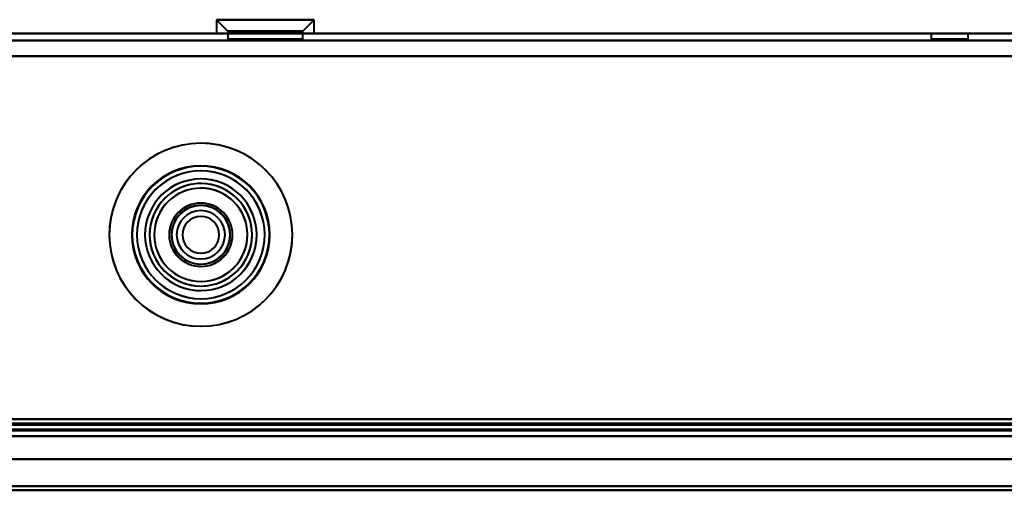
# Model space of a CAD drawing. Header units: millimetres. Extents: x -1041 to 1388, y -120 to 1250.
# Tile 59 of 85: x 120 to 206, y 124 to 165. Entities that reach past the tile are written whole.
import ezdxf

# ---------------------------------------------------------------- set-up
doc = ezdxf.new("R2010")
doc.units = ezdxf.units.MM
doc.layers.add('G-IMPT', color=8, linetype='Continuous', lineweight=40)

# ---------------------------------------------------------------- blocks, each defined once
blk = doc.blocks.new('NEXA 400 CALQUES_dwg-748074-Droite')
at = {"layer": 'G-IMPT'}
for p, q in [((137.35, 164.552), (138.35, 163.552)), ((137.35, 164.552), (138.35, 163.552)), ((137.35, 164.552), (137.35, 163.352)), ((137.35, 164.552), (137.35, 163.352)), ((143.725, 164.552), (137.35, 164.552)), ((143.725, 164.552), (137.35, 164.552)), ((137.35, 164.552), (143.725, 164.552)), ((137.35, 164.552), (143.725, 164.552)), ((145.85, 164.552), (139.475, 164.552)), ((145.85, 164.552), (139.475, 164.552)), ((139.475, 164.552), (145.85, 164.552)), ((139.475, 164.552), (145.85, 164.552)), ((144.85, 163.552), (145.85, 164.552)), ((144.85, 163.552), (145.85, 164.552)), ((145.85, 163.352), (145.85, 164.552)), ((145.85, 163.352), (145.85, 164.552)), ((250.9, 163.352), (-248.9, 163.352)), ((143.725, 163.352), (137.35, 163.352)), ((143.725, 163.352), (137.35, 163.352)), ((137.35, 163.352), (143.725, 163.352)), ((137.35, 163.352), (143.725, 163.352)), ((138.35, 163.552), (138.35, 162.852)), ((138.35, 163.552), (138.35, 162.852)), ((143.225, 163.552), (138.35, 163.552)), ((143.225, 163.552), (138.35, 163.552)), ((138.35, 163.552), (143.225, 163.552)), ((138.35, 163.552), (143.225, 163.552)), ((145.85, 163.352), (139.475, 163.352)), ((145.85, 163.352), (139.475, 163.352)), ((139.475, 163.352), (145.85, 163.352)), ((139.475, 163.352), (145.85, 163.352)), ((144.85, 163.552), (139.975, 163.552)), ((144.85, 163.552), (139.975, 163.552)), ((139.975, 163.552), (144.85, 163.552)), ((139.975, 163.552), (144.85, 163.552)), ((144.85, 162.852), (144.85, 163.552)), ((144.85, 162.852), (144.85, 163.552)), ((199.4, 163.352), (199.4, 162.852)), ((199.4, 163.352), (199.4, 162.852)), ((201, 163.352), (199.4, 163.352)), ((202.6, 163.352), (199.4, 163.352)), ((201, 163.352), (199.4, 163.352)), ((202.6, 163.352), (199.4, 163.352)), ((199.4, 163.352), (201, 163.352)), ((199.4, 163.352), (201, 163.352)), ((202.6, 163.352), (201, 163.352)), ((202.6, 163.352), (201, 163.352)), ((201, 163.352), (202.6, 163.352)), ((201, 163.352), (202.6, 163.352)), ((202.6, 162.852), (202.6, 163.352)), ((202.6, 162.852), (202.6, 163.352)), ((144.85, 162.852), (138.35, 162.852)), ((144.85, 162.852), (138.35, 162.852)), ((144.85, 162.852), (138.35, 162.852)), ((144.85, 162.852), (138.35, 162.852)), ((138.35, 162.852), (143.225, 162.852)), ((138.35, 162.852), (139.975, 162.852)), ((138.35, 162.852), (143.225, 162.852)), ((138.35, 162.852), (139.975, 162.852)), ((139.975, 162.852), (144.85, 162.852)), ((139.975, 162.852), (144.85, 162.852)), ((202.6, 162.852), (199.4, 162.852)), ((202.6, 162.852), (199.4, 162.852)), ((202.6, 162.852), (199.4, 162.852)), ((202.6, 162.852), (199.4, 162.852)), ((199.4, 162.852), (202.6, 162.852)), ((199.4, 162.852), (202.6, 162.852)), ((199.4, 162.852), (202.6, 162.852)), ((199.4, 162.852), (202.6, 162.852)), ((270, 128.372), (-250, 128.372)), ((-249.4, 128.372), (251.4, 128.372)), ((-249.4, 128.372), (286.4, 128.372)), ((-248.9, 128.872), (285.9, 128.872)), ((270, 126.372), (-250, 126.372)), ((270, 126.372), (-250, 126.372))]:
    blk.add_line(p, q, dxfattribs=at)
at = {"layer": 'G-IMPT', "flags": 128}
for points in [[(-248.9, 163.352), (-123.95, 163.352), (1, 163.352), (125.95, 163.352), (250.9, 163.352)], [(-248.9, 163.352), (-123.95, 163.352), (1, 163.352), (125.95, 163.352), (250.9, 163.352)], [(250.9, 163.352), (125.95, 163.352), (1, 163.352), (-123.95, 163.352), (-248.9, 163.352)], [(250.9, 163.352), (125.95, 163.352), (1, 163.352), (-123.95, 163.352), (-248.9, 163.352)], [(250.9, 162.752), (125.95, 162.752), (1, 162.752), (-123.95, 162.752), (-248.9, 162.752)], [(-248.9, 162.752), (-123.95, 162.752), (1, 162.752), (125.95, 162.752), (250.9, 162.752)], [(-248.9, 162.752), (-123.95, 162.752), (1, 162.752), (125.95, 162.752), (250.9, 162.752)], [(250.9, 162.752), (125.95, 162.752), (1, 162.752), (-123.95, 162.752), (-248.9, 162.752)], [(250.9, 161.372), (125.95, 161.372), (1, 161.372), (-123.95, 161.372), (-248.9, 161.372)], [(-248.9, 161.372), (-123.825, 161.372), (1.25, 161.372), (126.325, 161.372), (251.4, 161.372)], [(-248.9, 161.372), (-123.95, 161.372), (1, 161.372), (125.95, 161.372), (250.9, 161.372)], [(251.4, 161.372), (126.325, 161.372), (1.25, 161.372), (-123.825, 161.372), (-248.9, 161.372)], [(-248.9, 161.372), (-123.95, 161.372), (1, 161.372), (125.95, 161.372), (250.9, 161.372)], [(250.9, 161.372), (125.95, 161.372), (1, 161.372), (-123.95, 161.372), (-248.9, 161.372)], [(-248.9, 161.372), (-123.825, 161.372), (1.25, 161.372), (126.325, 161.372), (251.4, 161.372)], [(251.4, 161.372), (126.325, 161.372), (1.25, 161.372), (-123.825, 161.372), (-248.9, 161.372)], [(250.9, 129.852), (125.95, 129.852), (1, 129.852), (-123.95, 129.852), (-248.9, 129.852)], [(-248.9, 129.852), (-123.95, 129.852), (1, 129.852), (125.95, 129.852), (250.9, 129.852)], [(-248.9, 129.852), (-123.95, 129.852), (1, 129.852), (125.95, 129.852), (250.9, 129.852)], [(250.9, 129.852), (125.95, 129.852), (1, 129.852), (-123.95, 129.852), (-248.9, 129.852)], [(250.9, 129.852), (125.95, 129.852), (1, 129.852), (-123.95, 129.852), (-248.9, 129.852)], [(-248.9, 129.852), (-123.95, 129.852), (1, 129.852), (125.95, 129.852), (250.9, 129.852)], [(250.9, 129.852), (125.95, 129.852), (1, 129.852), (-123.95, 129.852), (-248.9, 129.852)], [(-248.9, 129.852), (-123.95, 129.852), (1, 129.852), (125.95, 129.852), (250.9, 129.852)], [(285.9, 129.472), (152.2, 129.472), (18.5, 129.472), (-115.2, 129.472), (-248.9, 129.472)], [(251.4, 129.472), (126.325, 129.472), (1.25, 129.472), (-123.825, 129.472), (-248.9, 129.472)], [(-248.9, 129.472), (-123.825, 129.472), (1.25, 129.472), (126.325, 129.472), (251.4, 129.472)], [(-248.9, 129.472), (-123.825, 129.472), (1.25, 129.472), (126.325, 129.472), (251.4, 129.472)], [(-248.9, 129.472), (-115.2, 129.472), (18.5, 129.472), (152.2, 129.472), (285.9, 129.472)], [(251.4, 129.472), (126.325, 129.472), (1.25, 129.472), (-123.825, 129.472), (-248.9, 129.472)], [(-248.9, 129.372), (-115.2, 129.372), (18.5, 129.372), (152.2, 129.372), (285.9, 129.372)], [(285.9, 129.372), (152.2, 129.372), (18.5, 129.372), (-115.2, 129.372), (-248.9, 129.372)], [(-248.9, 129.372), (-115.2, 129.372), (18.5, 129.372), (152.2, 129.372), (285.9, 129.372)], [(285.9, 129.372), (152.2, 129.372), (18.5, 129.372), (-115.2, 129.372), (-248.9, 129.372)], [(-248.9, 129.372), (-115.2, 129.372), (18.5, 129.372), (152.2, 129.372), (285.9, 129.372)], [(285.9, 129.372), (152.2, 129.372), (18.5, 129.372), (-115.2, 129.372), (-248.9, 129.372)], [(-249.4, 128.972), (-115.45, 128.972), (18.5, 128.972), (152.45, 128.972), (286.4, 128.972)], [(-249.4, 128.972), (-115.45, 128.972), (18.5, 128.972), (152.45, 128.972), (286.4, 128.972)], [(251.4, 128.972), (126.2, 128.972), (1, 128.972), (-124.2, 128.972), (-249.4, 128.972)], [(-249.4, 128.972), (-124.2, 128.972), (1, 128.972), (126.2, 128.972), (251.4, 128.972)], [(286.4, 128.972), (152.45, 128.972), (18.5, 128.972), (-115.45, 128.972), (-249.4, 128.972)], [(-249.4, 128.972), (-124.2, 128.972), (1, 128.972), (126.2, 128.972), (251.4, 128.972)], [(251.4, 128.972), (126.2, 128.972), (1, 128.972), (-124.2, 128.972), (-249.4, 128.972)], [(251.4, 128.972), (126.2, 128.972), (1, 128.972), (-124.2, 128.972), (-249.4, 128.972)], [(-249.4, 128.972), (-124.2, 128.972), (1, 128.972), (126.2, 128.972), (251.4, 128.972)], [(286.4, 128.972), (152.45, 128.972), (18.5, 128.972), (-115.45, 128.972), (-249.4, 128.972)], [(286.4, 128.972), (152.45, 128.972), (18.5, 128.972), (-115.45, 128.972), (-249.4, 128.972)], [(-249.4, 128.972), (-115.45, 128.972), (18.5, 128.972), (152.45, 128.972), (286.4, 128.972)], [(286.4, 128.872), (152.45, 128.872), (18.5, 128.872), (-115.45, 128.872), (-249.4, 128.872)], [(251.4, 128.872), (126.2, 128.872), (1, 128.872), (-124.2, 128.872), (-249.4, 128.872)], [(-249.4, 128.872), (-124.2, 128.872), (1, 128.872), (126.2, 128.872), (251.4, 128.872)], [(-249.4, 128.872), (-115.45, 128.872), (18.5, 128.872), (152.45, 128.872), (286.4, 128.872)], [(286.4, 128.372), (152.45, 128.372), (18.5, 128.372), (-115.45, 128.372), (-249.4, 128.372)], [(-249.4, 128.372), (-119.55, 128.372), (10.3, 128.372), (140.15, 128.372), (270, 128.372)], [(251.4, 128.372), (126.2, 128.372), (1, 128.372), (-124.2, 128.372), (-249.4, 128.372)], [(-249.4, 128.372), (-124.2, 128.372), (1, 128.372), (126.2, 128.372), (251.4, 128.372)], [(251.4, 128.372), (126.2, 128.372), (1, 128.372), (-124.2, 128.372), (-249.4, 128.372)], [(-249.4, 128.372), (-124.2, 128.372), (1, 128.372), (126.2, 128.372), (251.4, 128.372)], [(251.4, 128.372), (126.2, 128.372), (1, 128.372), (-124.2, 128.372), (-249.4, 128.372)], [(-249.4, 128.372), (-124.2, 128.372), (1, 128.372), (126.2, 128.372), (251.4, 128.372)], [(270, 128.372), (140.15, 128.372), (10.3, 128.372), (-119.55, 128.372), (-249.4, 128.372)], [(-249.4, 128.372), (-124.2, 128.372), (1, 128.372), (126.2, 128.372), (251.4, 128.372)], [(-249.4, 128.372), (-119.55, 128.372), (10.3, 128.372), (140.15, 128.372), (270, 128.372)], [(251.4, 128.372), (126.2, 128.372), (1, 128.372), (-124.2, 128.372), (-249.4, 128.372)], [(270, 128.372), (140.15, 128.372), (10.3, 128.372), (-119.55, 128.372), (-249.4, 128.372)], [(-249.4, 128.372), (-115.45, 128.372), (18.5, 128.372), (152.45, 128.372), (286.4, 128.372)], [(251, 128.872), (126, 128.872), (1, 128.872), (-124, 128.872), (-249, 128.872)], [(-249, 128.872), (-124, 128.872), (1, 128.872), (126, 128.872), (251, 128.872)], [(251, 128.872), (126, 128.872), (1, 128.872), (-124, 128.872), (-249, 128.872)], [(-249, 128.872), (-124, 128.872), (1, 128.872), (126, 128.872), (251, 128.872)], [(285.9, 128.872), (152.2, 128.872), (18.5, 128.872), (-115.2, 128.872), (-248.9, 128.872)], [(-248.9, 128.872), (-115.2, 128.872), (18.5, 128.872), (152.2, 128.872), (285.9, 128.872)], [(-248.9, 128.872), (-115.2, 128.872), (18.5, 128.872), (152.2, 128.872), (285.9, 128.872)], [(285.9, 128.872), (152.2, 128.872), (18.5, 128.872), (-115.2, 128.872), (-248.9, 128.872)], [(-248.9, 128.872), (-115.2, 128.872), (18.5, 128.872), (152.2, 128.872), (285.9, 128.872)], [(285.9, 128.872), (152.2, 128.872), (18.5, 128.872), (-115.2, 128.872), (-248.9, 128.872)], [(285.9, 128.872), (152.2, 128.872), (18.5, 128.872), (-115.2, 128.872), (-248.9, 128.872)], [(285.9, 128.872), (152.2, 128.872), (18.5, 128.872), (-115.2, 128.872), (-248.9, 128.872)], [(-248.9, 128.872), (-115.2, 128.872), (18.5, 128.872), (152.2, 128.872), (285.9, 128.872)], [(-248.9, 128.872), (-115.2, 128.872), (18.5, 128.872), (152.2, 128.872), (285.9, 128.872)], [(-248.9, 128.872), (-115.2, 128.872), (18.5, 128.872), (152.2, 128.872), (285.9, 128.872)], [(285.9, 128.872), (152.2, 128.872), (18.5, 128.872), (-115.2, 128.872), (-248.9, 128.872)], [(251.4, 128.372), (127.8, 128.372), (4.2, 128.372), (-119.4, 128.372), (-243, 128.372)], [(251.4, 128.372), (127.8, 128.372), (4.2, 128.372), (-119.4, 128.372), (-243, 128.372)], [(-243, 128.372), (-119.4, 128.372), (4.2, 128.372), (127.8, 128.372), (251.4, 128.372)], [(-243, 128.372), (-119.4, 128.372), (4.2, 128.372), (127.8, 128.372), (251.4, 128.372)], [(251.4, 128.372), (127.8, 128.372), (4.2, 128.372), (-119.4, 128.372), (-243, 128.372)], [(-243, 128.372), (-119.4, 128.372), (4.2, 128.372), (127.8, 128.372), (251.4, 128.372)], [(251.4, 128.372), (127.8, 128.372), (4.2, 128.372), (-119.4, 128.372), (-243, 128.372)], [(-243, 128.372), (-119.4, 128.372), (4.2, 128.372), (127.8, 128.372), (251.4, 128.372)], [(270, 126.372), (140, 126.372), (10, 126.372), (-120, 126.372), (-250, 126.372)], [(-250, 126.372), (-120, 126.372), (10, 126.372), (140, 126.372), (270, 126.372)], [(270, 126.372), (140, 126.372), (10, 126.372), (-120, 126.372), (-250, 126.372)], [(-250, 126.372), (-120, 126.372), (10, 126.372), (140, 126.372), (270, 126.372)], [(-250, 126.372), (-120, 126.372), (10, 126.372), (140, 126.372), (270, 126.372)], [(270, 126.372), (140, 126.372), (10, 126.372), (-120, 126.372), (-250, 126.372)], [(-250, 126.372), (-120, 126.372), (10, 126.372), (140, 126.372), (270, 126.372)], [(270, 126.372), (140, 126.372), (10, 126.372), (-120, 126.372), (-250, 126.372)], [(263, 126.372), (136.5, 126.372), (10, 126.372), (-116.5, 126.372), (-243, 126.372)], [(263, 126.372), (136.5, 126.372), (10, 126.372), (-116.5, 126.372), (-243, 126.372)], [(-243, 126.372), (-116.5, 126.372), (10, 126.372), (136.5, 126.372), (263, 126.372)], [(-243, 126.372), (-116.5, 126.372), (10, 126.372), (136.5, 126.372), (263, 126.372)], [(-243, 126.372), (-116.5, 126.372), (10, 126.372), (136.5, 126.372), (263, 126.372)], [(263, 126.372), (136.5, 126.372), (10, 126.372), (-116.5, 126.372), (-243, 126.372)], [(-243, 126.372), (-116.5, 126.372), (10, 126.372), (136.5, 126.372), (263, 126.372)], [(263, 126.372), (136.5, 126.372), (10, 126.372), (-116.5, 126.372), (-243, 126.372)], [(270, 124.025), (140, 124.025), (10, 124.025), (-120, 124.025), (-250, 124.025)], [(-250, 124.025), (-120, 124.025), (10, 124.025), (140, 124.025), (270, 124.025)], [(270, 124.025), (140, 124.025), (10, 124.025), (-120, 124.025), (-250, 124.025)], [(-250, 124.025), (-120, 124.025), (10, 124.025), (140, 124.025), (270, 124.025)], [(270, 124.025), (140, 124.025), (10, 124.025), (-120, 124.025), (-250, 124.025)], [(-250, 124.025), (-120, 124.025), (10, 124.025), (140, 124.025), (270, 124.025)], [(270, 124.025), (140, 124.025), (10, 124.025), (-120, 124.025), (-250, 124.025)], [(-250, 124.025), (-120, 124.025), (10, 124.025), (140, 124.025), (270, 124.025)], [(-250, 123.678), (-120, 123.678), (10, 123.678), (140, 123.678), (270, 123.678)], [(-250, 123.678), (-120, 123.678), (10, 123.678), (140, 123.678), (270, 123.678)], [(270, 123.678), (140, 123.678), (10, 123.678), (-120, 123.678), (-250, 123.678)], [(270, 123.678), (140, 123.678), (10, 123.678), (-120, 123.678), (-250, 123.678)], [(-250, 123.678), (-120, 123.678), (10, 123.678), (140, 123.678), (270, 123.678)], [(270, 123.678), (140, 123.678), (10, 123.678), (-120, 123.678), (-250, 123.678)]]:
    blk.add_lwpolyline(points, dxfattribs=at)
at = {"layer": 'G-IMPT'}
for radius, start, end in [(7.95, 0, 180), (7.95, 360, 180), (7.95, 0, 180), (7.95, 360, 180), (7.95, 337.47733, 157.47733), (7.95, 337.47733, 157.47733), (7.95, 337.47733, 157.47733), (7.95, 337.47733, 157.47733), (6, 90, 270), (6, 90, 180), (6, 0, 180), (6, 360, 180), (6, 0, 180), (6, 360, 180), (6, 360, 180), (6, 90, 270), (6, 0, 180), (6, 90, 180), (6, 0, 180), (6, 0, 180), (6, 0, 180), (6, 360, 180), (5.95, 0, 180), (5.95, 360, 180), (5.95, 360, 180), (5.55, 0, 180), (5.55, 0, 180), (5.95, 337.47733, 157.47733), (5.95, 337.47733, 157.47733), (5.95, 337.47733, 157.47733), (5.55, 337.47733, 157.47733), (5.55, 337.47733, 157.47733), (6, 270, 90), (6, 0, 90), (6, 270, 90), (6, 0, 90), (4.85, 360, 180), (4.85, 0, 180), (4.85, 0, 180), (4.85, 0, 180), (4.85, 337.47733, 157.47733), (4.85, 337.47733, 157.47733), (4.85, 337.47733, 157.47733), (4.85, 337.47733, 157.47733), (4.45, 0, 180), (4.45, 0, 180), (4.45, 0, 180), (4.45, 360, 180), (4.45, 360, 180), (4.45, 360, 180), (4.45, 360, 180), (4.45, 0, 180), (4.45, 337.47733, 157.47733), (4.45, 0, 157.47733), (4.45, 337.47733, 157.47733), (4.45, 337.47733, 157.47733), (4.45, 337.47733, 157.47733), (4.45, 337.47733, 157.47733), (4.45, 337.47733, 157.47733), (4.45, 360, 157.47733), (4.05, 360, 180), (4.05, 360, 180), (4.05, 337.47733, 157.47733), (4.05, 337.47733, 157.47733), (7.95, 157.47733, 337.47733), (7.95, 157.47733, 337.47733), (7.95, 157.47733, 337.47733), (7.95, 157.47733, 337.47733), (5.95, 157.47733, 337.47733), (5.95, 157.47733, 337.47733), (5.95, 157.47733, 337.47733), (5.55, 157.47733, 337.47733), (5.55, 157.47733, 337.47733), (2.75, 0, 180), (2.75, 0, 180), (2.75, 0, 180), (2.75, 0, 180), (2.55, 0, 180), (2.55, 67.47733, 180), (2.55, 360, 180), (2.55, 90, 180), (2.55, 0, 180), (2.55, 0, 180), (2.55, 0, 180), (2.55, 0, 180), (2.55, 0, 180), (2.75, 337.47733, 157.47733), (2.75, 337.47733, 157.47733), (2.75, 337.47733, 157.47733), (2.75, 337.47733, 157.47733), (2.55, 67.47733, 157.47733), (2.55, 337.47733, 157.47733), (2.55, 337.47733, 157.47733), (2.55, 337.47733, 157.47733), (2.55, 337.47733, 157.47733), (2.55, 337.47733, 157.47733), (2.55, 90, 157.47733), (2.1, 90, 270), (2.1, 90, 270), (2.1, 90, 270), (2.1, 90, 270), (2.1, 90, 270), (2.1, 90, 270), (2.1, 90, 270), (2.1, 0, 180), (2.55, 360, 90), (2.55, 337.47733, 90), (2.1, 270, 90), (2.1, 270, 90), (2.1, 270, 90), (2.1, 270, 90), (2.1, 270, 90), (2.1, 270, 90), (2.1, 360, 90), (2.55, 337.47733, 67.47733), (2.55, 360, 67.47733), (4.85, 157.47733, 337.47733), (4.85, 157.47733, 337.47733), (4.85, 157.47733, 337.47733), (4.85, 157.47733, 337.47733), (4.45, 157.47733, 337.47733), (4.45, 157.47733, 337.47733), (4.45, 157.47733, 337.47733), (4.45, 157.47733, 337.47733), (4.45, 157.47733, 337.47733), (4.45, 157.47733, 180), (4.45, 157.47733, 337.47733), (4.45, 157.47733, 180), (4.05, 157.47733, 337.47733), (4.05, 157.47733, 337.47733), (1.6, 90, 270), (1.6, 90, 270), (1.6, 90, 270), (1.6, 90, 270), (1.6, 90, 270), (1.6, 90, 270), (1.6, 90, 270), (1.6, 360, 180), (1.6, 270, 90), (1.6, 270, 90), (1.6, 270, 90), (1.6, 270, 90), (1.6, 270, 90), (1.6, 0, 90), (1.6, 270, 90), (2.75, 157.47733, 337.47733), (2.75, 157.47733, 337.47733), (2.75, 157.47733, 337.47733), (2.75, 157.47733, 337.47733), (2.55, 157.47733, 180), (2.55, 157.47733, 337.47733), (2.55, 157.47733, 337.47733), (2.55, 157.47733, 337.47733), (2.55, 157.47733, 337.47733), (2.55, 157.47733, 337.47733), (2.55, 157.47733, 337.47733), (7.95, 180, 360), (7.95, 180, 0), (7.95, 180, 360), (7.95, 180, 360), (6, 180, 0), (6, 180, 360), (6, 180, 360), (6, 180, 0), (6, 180, 0), (6, 180, 0), (6, 180, 0), (6, 180, 0), (6, 180, 0), (6, 180, 0), (6, 180, 0), (6, 180, 0), (5.95, 180, 0), (5.95, 180, 360), (5.95, 180, 360), (5.55, 180, 360), (5.55, 180, 0), (4.85, 180, 360), (4.85, 180, 360), (4.85, 180, 0), (4.85, 180, 0), (4.45, 180, 0), (4.45, 180, 337.47733), (4.45, 180, 360), (4.45, 180, 360), (4.45, 180, 0), (4.45, 180, 360), (4.45, 180, 360), (4.45, 180, 360), (4.45, 180, 360), (4.45, 180, 0), (4.05, 180, 0), (4.05, 180, 360), (2.75, 180, 0), (2.75, 180, 0), (2.75, 180, 0), (2.75, 180, 0), (2.55, 180, 0), (2.55, 180, 337.47733), (2.55, 180, 360), (2.55, 180, 0), (2.55, 180, 0), (2.55, 180, 360), (2.55, 180, 0), (2.55, 180, 0), (2.55, 180, 0), (2.55, 180, 0), (2.1, 180, 360), (1.6, 180, 0), (1.6, 270, 0), (2.1, 270, 360), (4.45, 337.47733, 0)]:
    blk.add_arc((136, 145.872), radius, start, end, dxfattribs=at)

msp = doc.modelspace()

# ---------------------------------------------------------------- linework, layer by layer
at = {"color": 94, "lineweight": 30}
for p, q in [((610.6, 128.372), (-608.6, 128.372)), ((-608.6, 128.372), (610.6, 128.372))]:
    msp.add_line(p, q, dxfattribs=at)

# ---------------------------------------------------------------- block references
at = {"layer": 'G-IMPT'}
msp.add_blockref('NEXA 400 CALQUES_dwg-748074-Droite', (0, 0), dxfattribs=at)

doc.saveas('drawing.dxf')
